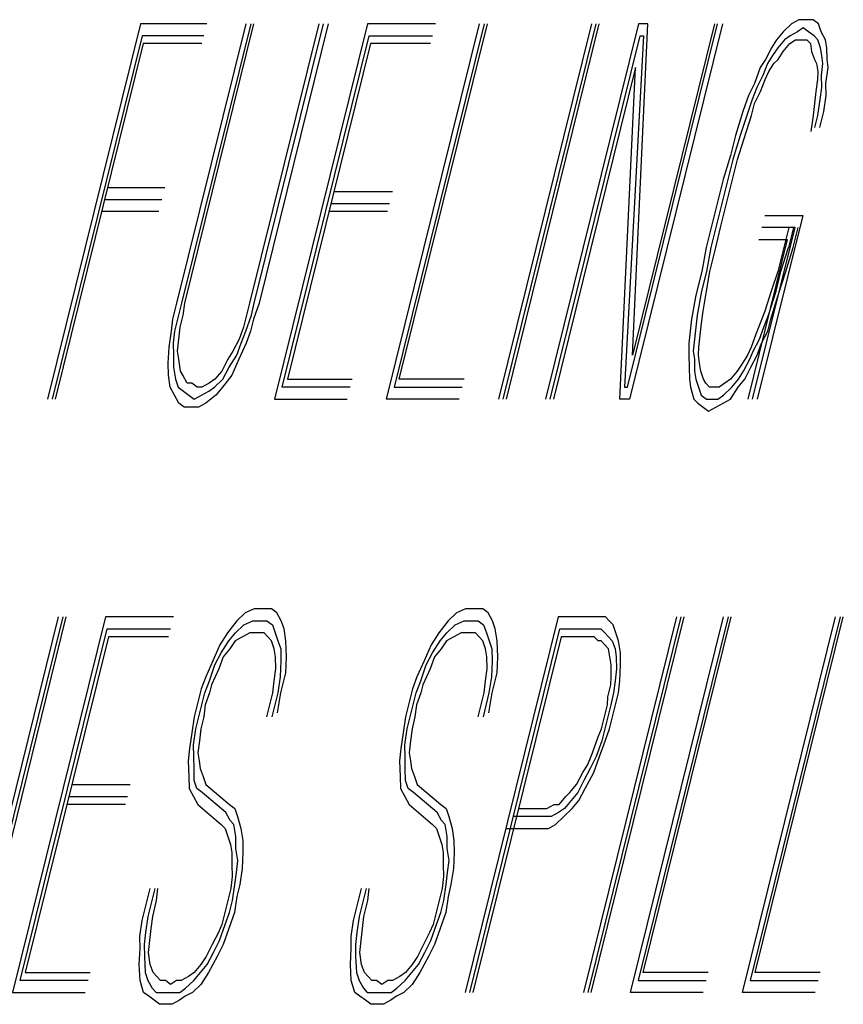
# Model space of a CAD drawing. Extents: x 990 to 4202, y -422 to 622.
# Tile 100 of 200: x 1542.048 to 1542.249, y -94.685 to -94.444. Entities that reach past the tile are written whole.
import ezdxf

# ---------------------------------------------------------------- set-up
doc = ezdxf.new("R2010")
doc.units = 0
doc.header["$MEASUREMENT"] = 0
doc.layers.add('SPILL-BUCKET', color=1, linetype='CONTINUOUS')

msp = doc.modelspace()

# ---------------------------------------------------------------- linework, layer by layer
at = {"layer": 'SPILL-BUCKET', "color": 8, "linetype": 'Continuous'}
for p, q in [((1542.23833, -94.4444), (1542.23655, -94.44538)), ((1542.23988, -94.4444), (1542.23833, -94.4444)), ((1542.24181, -94.4444), (1542.23988, -94.4444)), ((1542.24311, -94.44538), (1542.24181, -94.4444)), ((1542.07759, -94.44538), (1542.0549, -94.53703)), ((1542.09382, -94.44538), (1542.07759, -94.44538)), ((1542.08648, -94.51363), (1542.10338, -94.44538)), ((1542.10453, -94.44538), (1542.08764, -94.51363)), ((1542.08841, -94.51363), (1542.10531, -94.44538)), ((1542.12114, -94.44538), (1542.10425, -94.51363)), ((1542.10541, -94.51363), (1542.1223, -94.44538)), ((1542.12346, -94.44538), (1542.10657, -94.51363)), ((1542.13302, -94.44538), (1542.11033, -94.53703)), ((1542.14963, -94.44538), (1542.13302, -94.44538)), ((1542.13767, -94.53703), (1542.16035, -94.44538)), ((1542.16151, -94.44538), (1542.13955, -94.5341)), ((1542.1408, -94.53215), (1542.16228, -94.44538)), ((1542.18768, -94.44538), (1542.165, -94.53703)), ((1542.16615, -94.53703), (1542.18884, -94.44538)), ((1542.16693, -94.53703), (1542.18961, -94.44538)), ((1542.19917, -94.44538), (1542.17649, -94.53703)), ((1542.19652, -94.5341), (1542.21849, -94.44538)), ((1542.21965, -94.44538), (1542.19696, -94.53703)), ((1542.21772, -94.44538), (1542.19768, -94.5263)), ((1542.19768, -94.5263), (1542.20149, -94.44538)), ((1542.20149, -94.44538), (1542.19917, -94.44538)), ((1542.23655, -94.44538), (1542.23452, -94.44733)), ((1542.2394, -94.44635), (1542.238, -94.44733)), ((1542.2407, -94.44733), (1542.2394, -94.44635)), ((1542.24379, -94.44733), (1542.24311, -94.44538)), ((1542.07803, -94.4483), (1542.05606, -94.53703)), ((1542.09309, -94.4483), (1542.07803, -94.4483)), ((1542.11222, -94.5341), (1542.13346, -94.4483)), ((1542.13346, -94.4483), (1542.14891, -94.4483)), ((1542.17765, -94.53703), (1542.19961, -94.4483)), ((1542.20038, -94.4483), (1542.19575, -94.5341)), ((1542.19961, -94.4483), (1542.20038, -94.4483)), ((1542.23288, -94.44928), (1542.23162, -94.45123)), ((1542.23452, -94.44733), (1542.23288, -94.44928)), ((1542.23481, -94.44928), (1542.23317, -94.45123)), ((1542.23621, -94.4483), (1542.23481, -94.44928)), ((1542.23611, -94.45025), (1542.23751, -94.44928)), ((1542.238, -94.44733), (1542.23621, -94.4483)), ((1542.23751, -94.44928), (1542.23867, -94.44928)), ((1542.23867, -94.44928), (1542.24022, -94.44928)), ((1542.24022, -94.44928), (1542.24113, -94.45025)), ((1542.24201, -94.4483), (1542.2407, -94.44733)), ((1542.24292, -94.44928), (1542.24201, -94.4483)), ((1542.2436, -94.45123), (1542.24292, -94.44928)), ((1542.24485, -94.44928), (1542.24379, -94.44733)), ((1542.24514, -94.45123), (1542.24485, -94.44928)), ((1542.07832, -94.45025), (1542.05683, -94.53703)), ((1542.09261, -94.45025), (1542.07832, -94.45025)), ((1542.13375, -94.45025), (1542.11347, -94.53215)), ((1542.14843, -94.45025), (1542.13375, -94.45025)), ((1542.23162, -94.45123), (1542.23013, -94.45415)), ((1542.23317, -94.45123), (1542.23191, -94.45318)), ((1542.23447, -94.4522), (1542.23611, -94.45025)), ((1542.24113, -94.45025), (1542.24143, -94.4522)), ((1542.24389, -94.45318), (1542.2436, -94.45123)), ((1542.24519, -94.45415), (1542.24514, -94.45123)), ((1542.23013, -94.45415), (1542.22887, -94.4561)), ((1542.23191, -94.45318), (1542.23066, -94.45513)), ((1542.2322, -94.45513), (1542.23322, -94.45415)), ((1542.23322, -94.45415), (1542.23447, -94.4522)), ((1542.24143, -94.4522), (1542.2421, -94.45415)), ((1542.2421, -94.45415), (1542.24263, -94.45513)), ((1542.24418, -94.45513), (1542.24389, -94.45318)), ((1542.24548, -94.4561), (1542.24519, -94.45415)), ((1542.19845, -94.4561), (1542.17842, -94.53703)), ((1542.19464, -94.53703), (1542.19845, -94.4561)), ((1542.22887, -94.4561), (1542.22752, -94.46)), ((1542.23066, -94.45513), (1542.22955, -94.45805)), ((1542.23095, -94.45707), (1542.2322, -94.45513)), ((1542.24263, -94.45513), (1542.24292, -94.45707)), ((1542.24384, -94.45805), (1542.24418, -94.45513)), ((1542.2449, -94.46), (1542.24548, -94.4561)), ((1542.22955, -94.45805), (1542.22805, -94.46098)), ((1542.22897, -94.46195), (1542.23008, -94.45903)), ((1542.23008, -94.45903), (1542.23095, -94.45707)), ((1542.24283, -94.45903), (1542.24249, -94.46195)), ((1542.24292, -94.45707), (1542.24283, -94.45903)), ((1542.24389, -94.46098), (1542.24384, -94.45805)), ((1542.22752, -94.46), (1542.22602, -94.46292)), ((1542.22805, -94.46098), (1542.22694, -94.4639)), ((1542.24355, -94.4639), (1542.24389, -94.46098)), ((1542.24495, -94.46292), (1542.2449, -94.46)), ((1542.22602, -94.46292), (1542.22467, -94.46683)), ((1542.22694, -94.4639), (1542.22559, -94.4678)), ((1542.22747, -94.46488), (1542.22897, -94.46195)), ((1542.24249, -94.46195), (1542.24215, -94.46488)), ((1542.24297, -94.4678), (1542.24355, -94.4639)), ((1542.24437, -94.46683), (1542.24495, -94.46292)), ((1542.22675, -94.4678), (1542.22747, -94.46488)), ((1542.24215, -94.46488), (1542.24181, -94.4678)), ((1542.22467, -94.46683), (1542.22284, -94.47268)), ((1542.22559, -94.4678), (1542.224, -94.47268)), ((1542.22491, -94.47365), (1542.22675, -94.4678)), ((1542.24181, -94.4678), (1542.24123, -94.4717)), ((1542.24225, -94.47073), (1542.24297, -94.4678)), ((1542.24341, -94.47073), (1542.24437, -94.46683)), ((1542.22284, -94.47268), (1542.22163, -94.47755)), ((1542.224, -94.47268), (1542.22216, -94.47853)), ((1542.22332, -94.47853), (1542.22491, -94.47365)), ((1542.22163, -94.47755), (1542.2198, -94.4834)), ((1542.22216, -94.47853), (1542.22095, -94.4834)), ((1542.22187, -94.48438), (1542.22332, -94.47853)), ((1542.06963, -94.48535), (1542.08353, -94.48535)), ((1542.2198, -94.4834), (1542.21835, -94.48925)), ((1542.22095, -94.4834), (1542.21951, -94.48925)), ((1542.22067, -94.48925), (1542.22187, -94.48438)), ((1542.12482, -94.48633), (1542.13911, -94.48633)), ((1542.0689, -94.48828), (1542.08281, -94.48828)), ((1542.12409, -94.48925), (1542.13839, -94.48925)), ((1542.21835, -94.48925), (1542.2169, -94.4951)), ((1542.21951, -94.48925), (1542.21806, -94.4951)), ((1542.21922, -94.4951), (1542.22067, -94.48925)), ((1542.08209, -94.4912), (1542.06818, -94.4912)), ((1542.1379, -94.4912), (1542.12361, -94.4912)), ((1542.23926, -94.49218), (1542.22815, -94.53703)), ((1542.22998, -94.49218), (1542.23926, -94.49218)), ((1542.2169, -94.4951), (1542.21569, -94.49998)), ((1542.21806, -94.4951), (1542.21685, -94.49998)), ((1542.21801, -94.49998), (1542.21922, -94.4951)), ((1542.22699, -94.53703), (1542.23737, -94.4951)), ((1542.23737, -94.4951), (1542.22926, -94.4951)), ((1542.23583, -94.4951), (1542.23462, -94.49998)), ((1542.23698, -94.4951), (1542.23578, -94.49998)), ((1542.23694, -94.49998), (1542.23814, -94.4951)), ((1542.21569, -94.49998), (1542.21463, -94.50583)), ((1542.21685, -94.49998), (1542.21579, -94.50583)), ((1542.21656, -94.50583), (1542.21801, -94.49998)), ((1542.23549, -94.49803), (1542.22583, -94.53703)), ((1542.22854, -94.49803), (1542.23549, -94.49803)), ((1542.23462, -94.49998), (1542.23317, -94.50583)), ((1542.23394, -94.50583), (1542.23578, -94.49998)), ((1542.2351, -94.50583), (1542.23694, -94.49998)), ((1542.21463, -94.50583), (1542.21318, -94.51168)), ((1542.21579, -94.50583), (1542.21458, -94.5107)), ((1542.21574, -94.5107), (1542.21656, -94.50583)), ((1542.23317, -94.50583), (1542.23158, -94.5107)), ((1542.23274, -94.5107), (1542.23394, -94.50583)), ((1542.23327, -94.51168), (1542.2351, -94.50583)), ((1542.21318, -94.51168), (1542.21212, -94.51753)), ((1542.21458, -94.5107), (1542.21352, -94.51655)), ((1542.21492, -94.51558), (1542.21574, -94.5107)), ((1542.23158, -94.5107), (1542.22999, -94.51558)), ((1542.2309, -94.51655), (1542.23274, -94.5107)), ((1542.23143, -94.51753), (1542.23327, -94.51168)), ((1542.08552, -94.51753), (1542.08648, -94.51363)), ((1542.08764, -94.51363), (1542.08692, -94.51655)), ((1542.08807, -94.51655), (1542.08841, -94.51363)), ((1542.10425, -94.51363), (1542.10353, -94.51655)), ((1542.10468, -94.51655), (1542.10541, -94.51363)), ((1542.10657, -94.51363), (1542.10522, -94.51753)), ((1542.08692, -94.51655), (1542.08595, -94.52045)), ((1542.08735, -94.51948), (1542.08807, -94.51655)), ((1542.10353, -94.51655), (1542.1028, -94.51948)), ((1542.10333, -94.52045), (1542.10468, -94.51655)), ((1542.21352, -94.51655), (1542.21318, -94.51948)), ((1542.21458, -94.5185), (1542.21492, -94.51558)), ((1542.22999, -94.51558), (1542.22888, -94.5185)), ((1542.22979, -94.51948), (1542.2309, -94.51655)), ((1542.08518, -94.52045), (1542.08552, -94.51753)), ((1542.10522, -94.51753), (1542.10449, -94.52045)), ((1542.21212, -94.51753), (1542.21178, -94.52045)), ((1542.21425, -94.52143), (1542.21458, -94.5185)), ((1542.22888, -94.5185), (1542.22776, -94.52143)), ((1542.23071, -94.52045), (1542.23143, -94.51753)), ((1542.0846, -94.52435), (1542.08518, -94.52045)), ((1542.08595, -94.52045), (1542.08561, -94.52338)), ((1542.08701, -94.5224), (1542.08735, -94.51948)), ((1542.1028, -94.51948), (1542.10169, -94.5224)), ((1542.10222, -94.52338), (1542.10333, -94.52045)), ((1542.10449, -94.52045), (1542.10338, -94.52338)), ((1542.21178, -94.52045), (1542.21145, -94.52338)), ((1542.21318, -94.51948), (1542.21285, -94.5224)), ((1542.21391, -94.52435), (1542.21425, -94.52143)), ((1542.22776, -94.52143), (1542.22665, -94.52435)), ((1542.22868, -94.5224), (1542.22979, -94.51948)), ((1542.22921, -94.52338), (1542.23071, -94.52045)), ((1542.08561, -94.52338), (1542.08566, -94.5263)), ((1542.08667, -94.52533), (1542.08701, -94.5224)), ((1542.10169, -94.5224), (1542.1002, -94.52533)), ((1542.10111, -94.5263), (1542.10222, -94.52338)), ((1542.10338, -94.52338), (1542.10164, -94.52728)), ((1542.21145, -94.52338), (1542.21149, -94.5263)), ((1542.21285, -94.5224), (1542.21251, -94.52533)), ((1542.22719, -94.52533), (1542.22868, -94.5224)), ((1542.2281, -94.5263), (1542.22921, -94.52338)), ((1542.0844, -94.52825), (1542.0846, -94.52435)), ((1542.08566, -94.5263), (1542.08571, -94.52923)), ((1542.08697, -94.52728), (1542.08667, -94.52533)), ((1542.1002, -94.52533), (1542.09894, -94.52728)), ((1542.09923, -94.52923), (1542.10111, -94.5263)), ((1542.21149, -94.5263), (1542.21154, -94.52923)), ((1542.21251, -94.52533), (1542.2128, -94.52728)), ((1542.21381, -94.5263), (1542.21391, -94.52435)), ((1542.2141, -94.52825), (1542.21381, -94.5263)), ((1542.22579, -94.5263), (1542.22453, -94.52825)), ((1542.22665, -94.52435), (1542.22579, -94.5263)), ((1542.22632, -94.52728), (1542.22719, -94.52533)), ((1542.22661, -94.52923), (1542.2281, -94.5263)), ((1542.08445, -94.53118), (1542.0844, -94.52825)), ((1542.0874, -94.5302), (1542.08697, -94.52728)), ((1542.09894, -94.52728), (1542.09744, -94.5302)), ((1542.10164, -94.52728), (1542.0999, -94.53118)), ((1542.2128, -94.52728), (1542.21285, -94.5302)), ((1542.21439, -94.5302), (1542.2141, -94.52825)), ((1542.22453, -94.52825), (1542.22328, -94.5302)), ((1542.22482, -94.5302), (1542.22632, -94.52728)), ((1542.08489, -94.5341), (1542.08445, -94.53118)), ((1542.08571, -94.52923), (1542.08615, -94.53215)), ((1542.08793, -94.53118), (1542.0874, -94.5302)), ((1542.08899, -94.53313), (1542.08793, -94.53118)), ((1542.09744, -94.5302), (1542.0958, -94.53215)), ((1542.0999, -94.53118), (1542.09764, -94.5341)), ((1542.09773, -94.53215), (1542.09923, -94.52923)), ((1542.21154, -94.52923), (1542.21159, -94.53215)), ((1542.21285, -94.5302), (1542.21314, -94.53215)), ((1542.21507, -94.53215), (1542.21439, -94.5302)), ((1542.22328, -94.5302), (1542.22163, -94.53215)), ((1542.22356, -94.53215), (1542.22482, -94.5302)), ((1542.22511, -94.53215), (1542.22661, -94.52923)), ((1542.08615, -94.53215), (1542.08682, -94.5341)), ((1542.09015, -94.53313), (1542.08899, -94.53313)), ((1542.09145, -94.5341), (1542.09015, -94.53313)), ((1542.0944, -94.53313), (1542.09261, -94.5341)), ((1542.0958, -94.53215), (1542.0944, -94.53313)), ((1542.0957, -94.5341), (1542.09773, -94.53215)), ((1542.11347, -94.53215), (1542.12931, -94.53215)), ((1542.15664, -94.53215), (1542.1408, -94.53215)), ((1542.21159, -94.53215), (1542.21188, -94.5341)), ((1542.21314, -94.53215), (1542.21381, -94.5341)), ((1542.2156, -94.53313), (1542.21507, -94.53215)), ((1542.21652, -94.5341), (1542.2156, -94.53313)), ((1542.22023, -94.53313), (1542.21883, -94.5341)), ((1542.22163, -94.53215), (1542.22023, -94.53313)), ((1542.22192, -94.5341), (1542.22356, -94.53215)), ((1542.22347, -94.5341), (1542.22511, -94.53215)), ((1542.08595, -94.53605), (1542.08489, -94.5341)), ((1542.08701, -94.538), (1542.08595, -94.53605)), ((1542.08682, -94.5341), (1542.08812, -94.53508)), ((1542.08812, -94.53508), (1542.08943, -94.53605)), ((1542.08943, -94.53605), (1542.09073, -94.53703)), ((1542.09073, -94.53703), (1542.09252, -94.53605)), ((1542.09261, -94.5341), (1542.09145, -94.5341)), ((1542.09252, -94.53605), (1542.0943, -94.53508)), ((1542.096, -94.53605), (1542.09358, -94.538)), ((1542.0943, -94.53508), (1542.0957, -94.5341)), ((1542.09764, -94.5341), (1542.096, -94.53605)), ((1542.12883, -94.5341), (1542.11222, -94.5341)), ((1542.13955, -94.5341), (1542.15616, -94.5341)), ((1542.19575, -94.5341), (1542.19652, -94.5341)), ((1542.21188, -94.5341), (1542.2127, -94.53703)), ((1542.21381, -94.5341), (1542.21449, -94.53605)), ((1542.21449, -94.53605), (1542.21579, -94.53703)), ((1542.21767, -94.5341), (1542.21652, -94.5341)), ((1542.21883, -94.5341), (1542.21767, -94.5341)), ((1542.2185, -94.53703), (1542.2199, -94.53605)), ((1542.2199, -94.53605), (1542.22192, -94.5341)), ((1542.22159, -94.53703), (1542.22347, -94.5341)), ((1542.08832, -94.53898), (1542.08701, -94.538)), ((1542.09358, -94.538), (1542.09179, -94.53898)), ((1542.11033, -94.53703), (1542.1281, -94.53703)), ((1542.15543, -94.53703), (1542.13767, -94.53703)), ((1542.19696, -94.53703), (1542.19464, -94.53703)), ((1542.2127, -94.53703), (1542.21362, -94.538)), ((1542.21362, -94.538), (1542.21492, -94.53898)), ((1542.21579, -94.53703), (1542.21695, -94.53703)), ((1542.21695, -94.53703), (1542.2185, -94.53703)), ((1542.21801, -94.53898), (1542.2198, -94.538)), ((1542.2198, -94.538), (1542.22159, -94.53703)), ((1542.09025, -94.53898), (1542.08832, -94.53898)), ((1542.09179, -94.53898), (1542.09025, -94.53898)), ((1542.21492, -94.53898), (1542.21622, -94.53995)), ((1542.21622, -94.53995), (1542.21801, -94.53898)), ((1542.10537, -94.58822), (1542.10319, -94.58919)), ((1542.1073, -94.58822), (1542.10537, -94.58822)), ((1542.10961, -94.58822), (1542.1073, -94.58822)), ((1542.11092, -94.58919), (1542.10961, -94.58822)), ((1542.15693, -94.58822), (1542.15476, -94.58919)), ((1542.15887, -94.58822), (1542.15693, -94.58822)), ((1542.16118, -94.58822), (1542.15887, -94.58822)), ((1542.16249, -94.58919), (1542.16118, -94.58822)), ((1542.05756, -94.59017), (1542.03487, -94.68182)), ((1542.03603, -94.68182), (1542.05872, -94.59017)), ((1542.0368, -94.68182), (1542.05949, -94.59017)), ((1542.06905, -94.59017), (1542.04637, -94.68182)), ((1542.08567, -94.59017), (1542.06905, -94.59017)), ((1542.10116, -94.59114), (1542.0989, -94.59407)), ((1542.10319, -94.58919), (1542.10116, -94.59114)), ((1542.10285, -94.59211), (1542.10503, -94.59114)), ((1542.10503, -94.59114), (1542.10657, -94.59114)), ((1542.10657, -94.59114), (1542.1085, -94.59114)), ((1542.1085, -94.59114), (1542.10981, -94.59211)), ((1542.11198, -94.59114), (1542.11092, -94.58919)), ((1542.11266, -94.59309), (1542.11198, -94.59114)), ((1542.15273, -94.59114), (1542.15047, -94.59407)), ((1542.15476, -94.58919), (1542.15273, -94.59114)), ((1542.15442, -94.59211), (1542.1566, -94.59114)), ((1542.1566, -94.59114), (1542.15814, -94.59114)), ((1542.17953, -94.59017), (1542.15684, -94.68182)), ((1542.15814, -94.59114), (1542.16007, -94.59114)), ((1542.16007, -94.59114), (1542.16138, -94.59211)), ((1542.16355, -94.59114), (1542.16249, -94.58919)), ((1542.16423, -94.59309), (1542.16355, -94.59114)), ((1542.18842, -94.59017), (1542.17953, -94.59017)), ((1542.20841, -94.59017), (1542.18572, -94.68182)), ((1542.18688, -94.68182), (1542.20957, -94.59017)), ((1542.18765, -94.68182), (1542.21034, -94.59017)), ((1542.18958, -94.59017), (1542.18842, -94.59017)), ((1542.19112, -94.59017), (1542.18958, -94.59017)), ((1542.19204, -94.59114), (1542.19112, -94.59017)), ((1542.19296, -94.59211), (1542.19204, -94.59114)), ((1542.19721, -94.68182), (1542.2199, -94.59017)), ((1542.22106, -94.59017), (1542.19909, -94.67889)), ((1542.20035, -94.67694), (1542.22183, -94.59017)), ((1542.22454, -94.68182), (1542.24723, -94.59017)), ((1542.24839, -94.59017), (1542.22642, -94.67889)), ((1542.22768, -94.67694), (1542.24916, -94.59017)), ((1542.04825, -94.67889), (1542.06949, -94.59309)), ((1542.06949, -94.59309), (1542.08494, -94.59309)), ((1542.10083, -94.59407), (1542.10285, -94.59211)), ((1542.10981, -94.59211), (1542.11048, -94.59407)), ((1542.11309, -94.59602), (1542.11266, -94.59309)), ((1542.1524, -94.59407), (1542.15442, -94.59211)), ((1542.158, -94.68182), (1542.17997, -94.59309)), ((1542.16138, -94.59211), (1542.16205, -94.59407)), ((1542.16466, -94.59602), (1542.16423, -94.59309)), ((1542.17997, -94.59309), (1542.18769, -94.59309)), ((1542.18769, -94.59309), (1542.18885, -94.59309)), ((1542.18885, -94.59309), (1542.19001, -94.59309)), ((1542.19001, -94.59309), (1542.19093, -94.59407)), ((1542.19363, -94.59407), (1542.19296, -94.59211)), ((1542.06978, -94.59504), (1542.0495, -94.67694)), ((1542.08446, -94.59504), (1542.06978, -94.59504)), ((1542.0989, -94.59407), (1542.09701, -94.59699)), ((1542.0973, -94.59894), (1542.09918, -94.59602)), ((1542.09918, -94.59602), (1542.10083, -94.59407)), ((1542.10073, -94.59602), (1542.09947, -94.59797)), ((1542.10252, -94.59504), (1542.10073, -94.59602)), ((1542.1043, -94.59407), (1542.10252, -94.59504)), ((1542.10585, -94.59407), (1542.1043, -94.59407)), ((1542.10778, -94.59407), (1542.10585, -94.59407)), ((1542.1087, -94.59504), (1542.10778, -94.59407)), ((1542.10961, -94.59602), (1542.1087, -94.59504)), ((1542.11029, -94.59797), (1542.10961, -94.59602)), ((1542.11048, -94.59407), (1542.11116, -94.59602)), ((1542.11116, -94.59602), (1542.11184, -94.59797)), ((1542.11328, -94.59992), (1542.11309, -94.59602)), ((1542.15047, -94.59407), (1542.14858, -94.59699)), ((1542.14887, -94.59894), (1542.15075, -94.59602)), ((1542.15075, -94.59602), (1542.1524, -94.59407)), ((1542.1523, -94.59602), (1542.15104, -94.59797)), ((1542.15409, -94.59504), (1542.1523, -94.59602)), ((1542.15587, -94.59407), (1542.15409, -94.59504)), ((1542.15742, -94.59407), (1542.15587, -94.59407)), ((1542.15935, -94.59407), (1542.15742, -94.59407)), ((1542.18026, -94.59504), (1542.15877, -94.68182)), ((1542.16027, -94.59504), (1542.15935, -94.59407)), ((1542.16118, -94.59602), (1542.16027, -94.59504)), ((1542.16186, -94.59797), (1542.16118, -94.59602)), ((1542.16205, -94.59407), (1542.16273, -94.59602)), ((1542.16273, -94.59602), (1542.1634, -94.59797)), ((1542.16485, -94.59992), (1542.16466, -94.59602)), ((1542.18721, -94.59504), (1542.18026, -94.59504)), ((1542.18837, -94.59504), (1542.18721, -94.59504)), ((1542.18929, -94.59602), (1542.18837, -94.59504)), ((1542.19006, -94.59602), (1542.18929, -94.59602)), ((1542.19098, -94.59699), (1542.19006, -94.59602)), ((1542.19093, -94.59407), (1542.19184, -94.59504)), ((1542.19184, -94.59504), (1542.19276, -94.59602)), ((1542.19276, -94.59602), (1542.19344, -94.59797)), ((1542.19431, -94.59602), (1542.19363, -94.59407)), ((1542.19474, -94.59894), (1542.19431, -94.59602)), ((1542.09701, -94.59699), (1542.09527, -94.60089)), ((1542.09947, -94.59797), (1542.09783, -94.59992)), ((1542.11058, -94.59992), (1542.11029, -94.59797)), ((1542.11184, -94.59797), (1542.11188, -94.60089)), ((1542.14858, -94.59699), (1542.14684, -94.60089)), ((1542.15104, -94.59797), (1542.1494, -94.59992)), ((1542.16215, -94.59992), (1542.16186, -94.59797)), ((1542.1634, -94.59797), (1542.16345, -94.60089)), ((1542.19189, -94.59797), (1542.19098, -94.59699)), ((1542.19218, -94.59992), (1542.19189, -94.59797)), ((1542.19344, -94.59797), (1542.19373, -94.59992)), ((1542.09527, -94.60089), (1542.09354, -94.60479)), ((1542.0958, -94.60187), (1542.0973, -94.59894)), ((1542.09783, -94.59992), (1542.09672, -94.60284)), ((1542.11063, -94.60284), (1542.11058, -94.59992)), ((1542.11188, -94.60089), (1542.11169, -94.60479)), ((1542.11309, -94.60382), (1542.11328, -94.59992)), ((1542.14684, -94.60089), (1542.14511, -94.60479)), ((1542.14737, -94.60187), (1542.14887, -94.59894)), ((1542.1494, -94.59992), (1542.14829, -94.60284)), ((1542.1622, -94.60284), (1542.16215, -94.59992)), ((1542.16345, -94.60089), (1542.16326, -94.60479)), ((1542.16466, -94.60382), (1542.16485, -94.59992)), ((1542.19247, -94.60187), (1542.19218, -94.59992)), ((1542.19373, -94.59992), (1542.19378, -94.60284)), ((1542.19479, -94.60187), (1542.19474, -94.59894)), ((1542.09445, -94.60577), (1542.0958, -94.60187)), ((1542.09672, -94.60284), (1542.09498, -94.60674)), ((1542.11029, -94.60577), (1542.11063, -94.60284)), ((1542.14602, -94.60577), (1542.14737, -94.60187)), ((1542.14829, -94.60284), (1542.14655, -94.60674)), ((1542.16186, -94.60577), (1542.1622, -94.60284)), ((1542.19252, -94.60479), (1542.19247, -94.60187)), ((1542.19378, -94.60284), (1542.19344, -94.60577)), ((1542.1946, -94.60577), (1542.19479, -94.60187)), ((1542.09354, -94.60479), (1542.09242, -94.60771)), ((1542.09334, -94.60869), (1542.09445, -94.60577)), ((1542.10995, -94.60869), (1542.11029, -94.60577)), ((1542.11169, -94.60479), (1542.11111, -94.60869)), ((1542.11188, -94.60869), (1542.11309, -94.60382)), ((1542.14511, -94.60479), (1542.14399, -94.60771)), ((1542.14491, -94.60869), (1542.14602, -94.60577)), ((1542.16152, -94.60869), (1542.16186, -94.60577)), ((1542.16326, -94.60479), (1542.16268, -94.60869)), ((1542.16345, -94.60869), (1542.16466, -94.60382)), ((1542.19243, -94.60674), (1542.19252, -94.60479)), ((1542.19344, -94.60577), (1542.1931, -94.60869)), ((1542.19426, -94.60869), (1542.1946, -94.60577)), ((1542.09242, -94.60771), (1542.09146, -94.61162)), ((1542.09498, -94.60674), (1542.0945, -94.60869)), ((1542.14399, -94.60771), (1542.14303, -94.61162)), ((1542.14655, -94.60674), (1542.14607, -94.60869)), ((1542.1917, -94.60967), (1542.19243, -94.60674)), ((1542.09262, -94.61162), (1542.09334, -94.60869)), ((1542.0945, -94.60869), (1542.09339, -94.61162)), ((1542.1085, -94.61454), (1542.10995, -94.60869)), ((1542.11111, -94.60869), (1542.10966, -94.61454)), ((1542.11106, -94.61356), (1542.11188, -94.60869)), ((1542.14419, -94.61162), (1542.14491, -94.60869)), ((1542.14607, -94.60869), (1542.14496, -94.61162)), ((1542.16007, -94.61454), (1542.16152, -94.60869)), ((1542.16268, -94.60869), (1542.16123, -94.61454)), ((1542.16263, -94.61356), (1542.16345, -94.60869)), ((1542.19161, -94.61162), (1542.1917, -94.60967)), ((1542.1931, -94.60869), (1542.19238, -94.61162)), ((1542.19354, -94.61162), (1542.19426, -94.60869)), ((1542.09146, -94.61162), (1542.09074, -94.61454)), ((1542.0919, -94.61454), (1542.09262, -94.61162)), ((1542.09339, -94.61162), (1542.09305, -94.61454)), ((1542.14303, -94.61162), (1542.14231, -94.61454)), ((1542.14347, -94.61454), (1542.14419, -94.61162)), ((1542.14496, -94.61162), (1542.14462, -94.61454)), ((1542.19088, -94.61454), (1542.19161, -94.61162)), ((1542.19238, -94.61162), (1542.19165, -94.61454)), ((1542.19281, -94.61454), (1542.19354, -94.61162)), ((1542.09074, -94.61454), (1542.09016, -94.61844)), ((1542.09117, -94.61747), (1542.0919, -94.61454)), ((1542.09305, -94.61454), (1542.09233, -94.61747)), ((1542.14231, -94.61454), (1542.14173, -94.61844)), ((1542.14274, -94.61747), (1542.14347, -94.61454)), ((1542.14462, -94.61454), (1542.1439, -94.61747)), ((1542.19016, -94.61747), (1542.19088, -94.61454)), ((1542.19165, -94.61454), (1542.19093, -94.61747)), ((1542.19209, -94.61747), (1542.19281, -94.61454)), ((1542.09059, -94.62137), (1542.09117, -94.61747)), ((1542.09233, -94.61747), (1542.09199, -94.62039)), ((1542.14216, -94.62137), (1542.14274, -94.61747)), ((1542.1439, -94.61747), (1542.14356, -94.62039)), ((1542.18929, -94.61942), (1542.19016, -94.61747)), ((1542.19093, -94.61747), (1542.19021, -94.62039)), ((1542.19073, -94.62137), (1542.19209, -94.61747)), ((1542.09016, -94.61844), (1542.08958, -94.62234)), ((1542.14173, -94.61844), (1542.14115, -94.62234)), ((1542.18793, -94.62332), (1542.18929, -94.61942)), ((1542.08958, -94.62234), (1542.08924, -94.62527)), ((1542.09064, -94.62429), (1542.09059, -94.62137)), ((1542.09199, -94.62039), (1542.09165, -94.62332)), ((1542.14115, -94.62234), (1542.14081, -94.62527)), ((1542.14221, -94.62429), (1542.14216, -94.62137)), ((1542.14356, -94.62039), (1542.14322, -94.62332)), ((1542.19021, -94.62039), (1542.18885, -94.62429)), ((1542.18963, -94.62429), (1542.19073, -94.62137)), ((1542.09069, -94.62722), (1542.09064, -94.62429)), ((1542.09165, -94.62332), (1542.09194, -94.62527)), ((1542.14226, -94.62722), (1542.14221, -94.62429)), ((1542.14322, -94.62332), (1542.14351, -94.62527)), ((1542.18683, -94.62624), (1542.18793, -94.62332)), ((1542.18885, -94.62429), (1542.18736, -94.62722)), ((1542.18827, -94.62819), (1542.18963, -94.62429)), ((1542.08924, -94.62527), (1542.08943, -94.62917)), ((1542.09074, -94.63014), (1542.09069, -94.62722)), ((1542.09194, -94.62527), (1542.09223, -94.62722)), ((1542.09223, -94.62722), (1542.09291, -94.62917)), ((1542.14081, -94.62527), (1542.141, -94.62917)), ((1542.14231, -94.63014), (1542.14226, -94.62722)), ((1542.14351, -94.62527), (1542.1438, -94.62722)), ((1542.1438, -94.62722), (1542.14448, -94.62917)), ((1542.18557, -94.62819), (1542.18683, -94.62624)), ((1542.18736, -94.62722), (1542.18586, -94.63014)), ((1542.08943, -94.62917), (1542.08948, -94.63209)), ((1542.09291, -94.62917), (1542.09359, -94.63112)), ((1542.141, -94.62917), (1542.14105, -94.63209)), ((1542.14448, -94.62917), (1542.14516, -94.63112)), ((1542.18407, -94.63112), (1542.18557, -94.62819)), ((1542.18615, -94.63209), (1542.18827, -94.62819)), ((1542.06085, -94.63112), (1542.07514, -94.63112)), ((1542.08948, -94.63209), (1542.09054, -94.63404)), ((1542.09141, -94.63209), (1542.09074, -94.63014)), ((1542.09272, -94.63307), (1542.09141, -94.63209)), ((1542.09359, -94.63112), (1542.09933, -94.63599)), ((1542.14105, -94.63209), (1542.14211, -94.63404)), ((1542.14298, -94.63209), (1542.14231, -94.63014)), ((1542.14429, -94.63307), (1542.14298, -94.63209)), ((1542.14516, -94.63112), (1542.1509, -94.63599)), ((1542.18243, -94.63307), (1542.18407, -94.63112)), ((1542.18586, -94.63014), (1542.18436, -94.63307)), ((1542.18465, -94.63502), (1542.18615, -94.63209)), ((1542.06012, -94.63404), (1542.07442, -94.63404)), ((1542.09054, -94.63404), (1542.09161, -94.63599)), ((1542.09846, -94.63794), (1542.09272, -94.63307)), ((1542.14211, -94.63404), (1542.14318, -94.63599)), ((1542.15003, -94.63794), (1542.14429, -94.63307)), ((1542.17978, -94.63599), (1542.18142, -94.63404)), ((1542.18142, -94.63404), (1542.18243, -94.63307)), ((1542.18436, -94.63307), (1542.18272, -94.63502)), ((1542.07394, -94.63599), (1542.05964, -94.63599)), ((1542.09161, -94.63599), (1542.09735, -94.64087)), ((1542.09933, -94.63599), (1542.10064, -94.63697)), ((1542.10064, -94.63697), (1542.10131, -94.63892)), ((1542.14318, -94.63599), (1542.14892, -94.64087)), ((1542.1509, -94.63599), (1542.1522, -94.63697)), ((1542.1522, -94.63697), (1542.15288, -94.63892)), ((1542.16988, -94.63697), (1542.17683, -94.63697)), ((1542.17683, -94.63697), (1542.17862, -94.63599)), ((1542.17862, -94.63599), (1542.17978, -94.63599)), ((1542.18108, -94.63697), (1542.17968, -94.63794)), ((1542.18098, -94.63892), (1542.18301, -94.63697)), ((1542.18272, -94.63502), (1542.18108, -94.63697)), ((1542.18301, -94.63697), (1542.18465, -94.63502)), ((1542.09952, -94.63989), (1542.09846, -94.63794)), ((1542.10131, -94.63892), (1542.10213, -94.64184)), ((1542.15109, -94.63989), (1542.15003, -94.63794)), ((1542.15288, -94.63892), (1542.1537, -94.64184)), ((1542.17635, -94.63892), (1542.16862, -94.63892)), ((1542.17789, -94.63892), (1542.17635, -94.63892)), ((1542.17968, -94.63794), (1542.17789, -94.63892)), ((1542.17895, -94.64087), (1542.18098, -94.63892)), ((1542.09735, -94.64087), (1542.09827, -94.64184)), ((1542.09827, -94.64184), (1542.09895, -94.64379)), ((1542.10044, -94.64087), (1542.09952, -94.63989)), ((1542.10088, -94.64379), (1542.10044, -94.64087)), ((1542.10213, -94.64184), (1542.10257, -94.64477)), ((1542.14892, -94.64087), (1542.14984, -94.64184)), ((1542.14984, -94.64184), (1542.15052, -94.64379)), ((1542.15201, -94.64087), (1542.15109, -94.63989)), ((1542.15245, -94.64379), (1542.15201, -94.64087)), ((1542.1537, -94.64184), (1542.15414, -94.64477)), ((1542.16674, -94.64184), (1542.17563, -94.64184)), ((1542.17563, -94.64184), (1542.17717, -94.64184)), ((1542.17717, -94.64184), (1542.17895, -94.64087)), ((1542.09895, -94.64379), (1542.09962, -94.64574)), ((1542.10093, -94.64672), (1542.10088, -94.64379)), ((1542.15052, -94.64379), (1542.15119, -94.64574)), ((1542.15249, -94.64672), (1542.15245, -94.64379)), ((1542.09962, -94.64574), (1542.09991, -94.64769)), ((1542.10257, -94.64477), (1542.10262, -94.64769)), ((1542.15119, -94.64574), (1542.15148, -94.64769)), ((1542.15414, -94.64477), (1542.15419, -94.64769)), ((1542.09991, -94.64769), (1542.09996, -94.65062)), ((1542.10136, -94.64964), (1542.10093, -94.64672)), ((1542.10262, -94.64769), (1542.10242, -94.65159)), ((1542.15148, -94.64769), (1542.15153, -94.65062)), ((1542.15293, -94.64964), (1542.15249, -94.64672)), ((1542.15419, -94.64769), (1542.15399, -94.65159)), ((1542.09996, -94.65062), (1542.10001, -94.65354)), ((1542.10102, -94.65257), (1542.10136, -94.64964)), ((1542.15153, -94.65062), (1542.15158, -94.65354)), ((1542.15259, -94.65257), (1542.15293, -94.64964)), ((1542.10001, -94.65354), (1542.09967, -94.65647)), ((1542.10069, -94.65549), (1542.10102, -94.65257)), ((1542.10242, -94.65159), (1542.10185, -94.65549)), ((1542.15158, -94.65354), (1542.15124, -94.65647)), ((1542.15225, -94.65549), (1542.15259, -94.65257)), ((1542.15399, -94.65159), (1542.15341, -94.65549)), ((1542.10011, -94.65939), (1542.10069, -94.65549)), ((1542.10185, -94.65549), (1542.10112, -94.65842)), ((1542.15167, -94.65939), (1542.15225, -94.65549)), ((1542.15341, -94.65549), (1542.15269, -94.65842)), ((1542.07901, -94.66037), (1542.07997, -94.65647)), ((1542.08113, -94.65647), (1542.08016, -94.66037)), ((1542.08157, -94.65939), (1542.0819, -94.65647)), ((1542.09967, -94.65647), (1542.09895, -94.65939)), ((1542.10112, -94.65842), (1542.10054, -94.66232)), ((1542.13057, -94.66037), (1542.13154, -94.65647)), ((1542.1327, -94.65647), (1542.13173, -94.66037)), ((1542.13313, -94.65939), (1542.13347, -94.65647)), ((1542.15124, -94.65647), (1542.15052, -94.65939)), ((1542.15269, -94.65842), (1542.15211, -94.66232)), ((1542.07804, -94.66427), (1542.07901, -94.66037)), ((1542.08016, -94.66037), (1542.07944, -94.66329)), ((1542.0806, -94.66329), (1542.08157, -94.65939)), ((1542.09895, -94.65939), (1542.09822, -94.66232)), ((1542.09938, -94.66232), (1542.10011, -94.65939)), ((1542.12961, -94.66427), (1542.13057, -94.66037)), ((1542.13173, -94.66037), (1542.13101, -94.66329)), ((1542.13217, -94.66329), (1542.13313, -94.65939)), ((1542.15052, -94.65939), (1542.14979, -94.66232)), ((1542.15095, -94.66232), (1542.15167, -94.65939)), ((1542.07944, -94.66329), (1542.07886, -94.66719)), ((1542.08026, -94.66622), (1542.0806, -94.66329)), ((1542.09822, -94.66232), (1542.0975, -94.66524)), ((1542.09827, -94.66524), (1542.09938, -94.66232)), ((1542.10054, -94.66232), (1542.09919, -94.66622)), ((1542.13101, -94.66329), (1542.13043, -94.66719)), ((1542.13183, -94.66622), (1542.13217, -94.66329)), ((1542.14979, -94.66232), (1542.14907, -94.66524)), ((1542.14984, -94.66524), (1542.15095, -94.66232)), ((1542.15211, -94.66232), (1542.15076, -94.66622)), ((1542.07746, -94.66817), (1542.07804, -94.66427)), ((1542.0975, -94.66524), (1542.09663, -94.66719)), ((1542.09692, -94.66914), (1542.09827, -94.66524)), ((1542.12903, -94.66817), (1542.12961, -94.66427)), ((1542.14907, -94.66524), (1542.1482, -94.66719)), ((1542.14849, -94.66914), (1542.14984, -94.66524)), ((1542.07751, -94.67109), (1542.07746, -94.66817)), ((1542.07886, -94.66719), (1542.07852, -94.67012)), ((1542.07992, -94.66914), (1542.08026, -94.66622)), ((1542.09663, -94.66719), (1542.09513, -94.67012)), ((1542.09919, -94.66622), (1542.09784, -94.67012)), ((1542.12908, -94.67109), (1542.12903, -94.66817)), ((1542.13043, -94.66719), (1542.13009, -94.67012)), ((1542.13149, -94.66914), (1542.13183, -94.66622)), ((1542.1482, -94.66719), (1542.1467, -94.67012)), ((1542.15076, -94.66622), (1542.14941, -94.67012)), ((1542.07852, -94.67012), (1542.07857, -94.67304)), ((1542.07959, -94.67207), (1542.07992, -94.66914)), ((1542.09513, -94.67012), (1542.09364, -94.67304)), ((1542.09542, -94.67207), (1542.09692, -94.66914)), ((1542.09784, -94.67012), (1542.09634, -94.67304)), ((1542.13009, -94.67012), (1542.13014, -94.67304)), ((1542.13116, -94.67207), (1542.13149, -94.66914)), ((1542.1467, -94.67012), (1542.14521, -94.67304)), ((1542.14699, -94.67207), (1542.14849, -94.66914)), ((1542.14941, -94.67012), (1542.14791, -94.67304)), ((1542.07732, -94.67499), (1542.07751, -94.67109)), ((1542.07857, -94.67304), (1542.07876, -94.67694)), ((1542.08002, -94.67499), (1542.07959, -94.67207)), ((1542.09364, -94.67304), (1542.09238, -94.67499)), ((1542.09393, -94.67499), (1542.09542, -94.67207)), ((1542.09634, -94.67304), (1542.09422, -94.67694)), ((1542.12888, -94.67499), (1542.12908, -94.67109)), ((1542.13014, -94.67304), (1542.13033, -94.67694)), ((1542.13159, -94.67499), (1542.13116, -94.67207)), ((1542.14521, -94.67304), (1542.14395, -94.67499)), ((1542.14549, -94.67499), (1542.14699, -94.67207)), ((1542.14791, -94.67304), (1542.14579, -94.67694)), ((1542.07751, -94.67889), (1542.07732, -94.67499)), ((1542.0807, -94.67694), (1542.08002, -94.67499)), ((1542.09238, -94.67499), (1542.09074, -94.67694)), ((1542.09229, -94.67694), (1542.09393, -94.67499)), ((1542.12908, -94.67889), (1542.12888, -94.67499)), ((1542.13226, -94.67694), (1542.13159, -94.67499)), ((1542.14395, -94.67499), (1542.14231, -94.67694)), ((1542.14385, -94.67694), (1542.14549, -94.67499)), ((1542.0495, -94.67694), (1542.06534, -94.67694)), ((1542.07876, -94.67694), (1542.07944, -94.67889)), ((1542.08161, -94.67792), (1542.0807, -94.67694)), ((1542.09074, -94.67694), (1542.08934, -94.67792)), ((1542.09064, -94.67889), (1542.09229, -94.67694)), ((1542.09422, -94.67694), (1542.09233, -94.67987)), ((1542.13033, -94.67694), (1542.13101, -94.67889)), ((1542.13318, -94.67792), (1542.13226, -94.67694)), ((1542.14231, -94.67694), (1542.14091, -94.67792)), ((1542.14221, -94.67889), (1542.14385, -94.67694)), ((1542.14579, -94.67694), (1542.1439, -94.67987)), ((1542.21619, -94.67694), (1542.20035, -94.67694)), ((1542.24352, -94.67694), (1542.22768, -94.67694)), ((1542.06486, -94.67889), (1542.04825, -94.67889)), ((1542.07833, -94.68182), (1542.07751, -94.67889)), ((1542.07944, -94.67889), (1542.0805, -94.68084)), ((1542.08253, -94.67889), (1542.08161, -94.67792)), ((1542.08369, -94.67889), (1542.08253, -94.67889)), ((1542.08499, -94.67987), (1542.08369, -94.67889)), ((1542.08639, -94.67889), (1542.08499, -94.67987)), ((1542.08755, -94.67889), (1542.08639, -94.67889)), ((1542.08934, -94.67792), (1542.08755, -94.67889)), ((1542.08862, -94.68084), (1542.09064, -94.67889)), ((1542.09233, -94.67987), (1542.09031, -94.68182)), ((1542.1299, -94.68182), (1542.12908, -94.67889)), ((1542.13101, -94.67889), (1542.13207, -94.68084)), ((1542.1341, -94.67889), (1542.13318, -94.67792)), ((1542.13526, -94.67889), (1542.1341, -94.67889)), ((1542.13656, -94.67987), (1542.13526, -94.67889)), ((1542.13796, -94.67889), (1542.13656, -94.67987)), ((1542.13912, -94.67889), (1542.13796, -94.67889)), ((1542.14091, -94.67792), (1542.13912, -94.67889)), ((1542.14019, -94.68084), (1542.14221, -94.67889)), ((1542.1439, -94.67987), (1542.14187, -94.68182)), ((1542.19909, -94.67889), (1542.2157, -94.67889)), ((1542.22642, -94.67889), (1542.24303, -94.67889)), ((1542.04637, -94.68182), (1542.06413, -94.68182)), ((1542.07964, -94.68279), (1542.07833, -94.68182)), ((1542.0805, -94.68084), (1542.08142, -94.68182)), ((1542.08142, -94.68182), (1542.08297, -94.68182)), ((1542.08297, -94.68182), (1542.08451, -94.68182)), ((1542.08451, -94.68182), (1542.08567, -94.68182)), ((1542.08567, -94.68182), (1542.08722, -94.68182)), ((1542.08722, -94.68182), (1542.08862, -94.68084)), ((1542.09031, -94.68182), (1542.08852, -94.68279)), ((1542.1312, -94.68279), (1542.1299, -94.68182)), ((1542.13207, -94.68084), (1542.13299, -94.68182)), ((1542.13299, -94.68182), (1542.13454, -94.68182)), ((1542.13454, -94.68182), (1542.13608, -94.68182)), ((1542.13608, -94.68182), (1542.13724, -94.68182)), ((1542.13724, -94.68182), (1542.13879, -94.68182)), ((1542.13879, -94.68182), (1542.14019, -94.68084)), ((1542.14187, -94.68182), (1542.14009, -94.68279)), ((1542.21498, -94.68182), (1542.19721, -94.68182)), ((1542.24231, -94.68182), (1542.22454, -94.68182)), ((1542.08094, -94.68377), (1542.07964, -94.68279)), ((1542.08224, -94.68474), (1542.08094, -94.68377)), ((1542.08379, -94.68474), (1542.08224, -94.68474)), ((1542.08533, -94.68474), (1542.08379, -94.68474)), ((1542.08712, -94.68377), (1542.08533, -94.68474)), ((1542.08852, -94.68279), (1542.08712, -94.68377)), ((1542.13251, -94.68377), (1542.1312, -94.68279)), ((1542.13381, -94.68474), (1542.13251, -94.68377)), ((1542.13536, -94.68474), (1542.13381, -94.68474)), ((1542.1369, -94.68474), (1542.13536, -94.68474)), ((1542.13869, -94.68377), (1542.1369, -94.68474)), ((1542.14009, -94.68279), (1542.13869, -94.68377))]:
    msp.add_line(p, q, dxfattribs=at)

doc.saveas('drawing.dxf')
